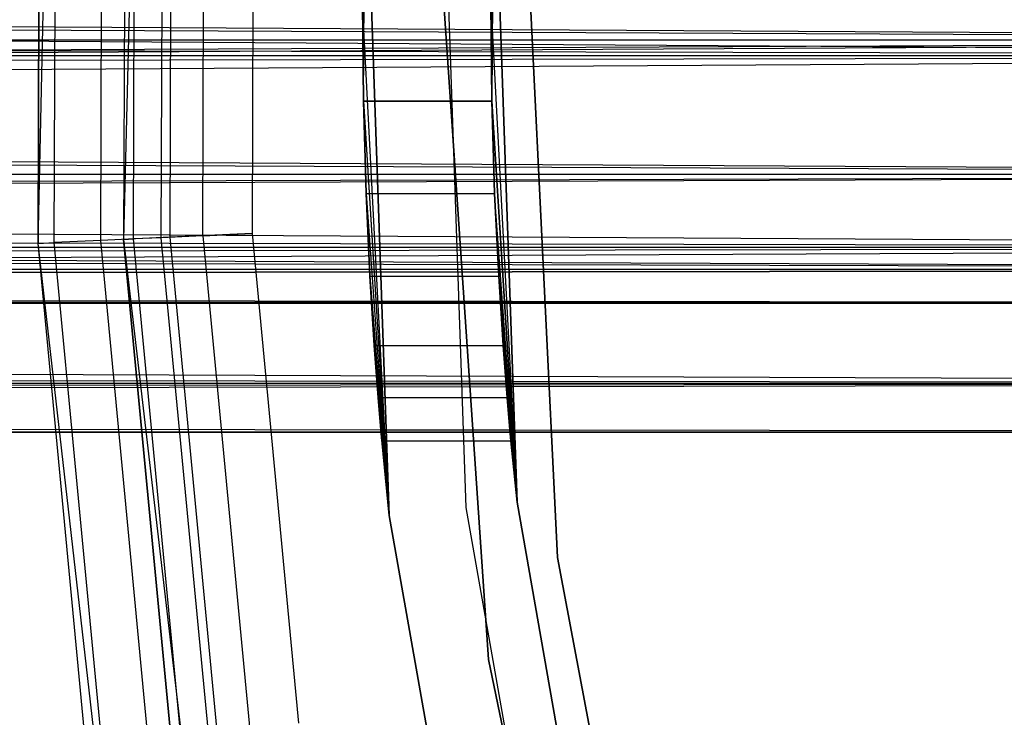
# Model space of a CAD drawing. Extents: x -28.1 to 0, y 0 to 28.1.
# Tile 44 of 215: x -16.482 to -16.029, y 13.746 to 14.067. Entities that reach past the tile are written whole.
import ezdxf

# ---------------------------------------------------------------- set-up
doc = ezdxf.new("R2010")
doc.units = 0
doc.header["$MEASUREMENT"] = 0
doc.layers.get('0').update_dxf_attribs({"color": 13, "linetype": 'CONTINUOUS'})

# ---------------------------------------------------------------- blocks, each defined once
blk = doc.blocks.new('ORTO_VIII_Z_ZAROWKA_OKAPO0')
at = {"color": 0}
for p, q in [((11.98393, 14.55693, 63.76495), (11.97603, 14.22747, 63.76495)), ((11.98393, 14.55693, 63.76495), (11.97603, 14.22747, 63.76495)), ((11.93671, 14.22566, 63.76495), (11.94406, 14.55336, 63.76495)), ((11.93671, 14.22566, 63.76495), (11.94406, 14.55336, 63.76495)), ((11.93671, 14.22566, 64.70983), (11.93747, 14.46134, 64.70983)), ((11.93747, 14.46134, 64.70983), (11.93671, 14.22566, 63.76495)), ((11.93747, 14.46134, 64.70983), (11.93671, 14.22566, 63.76495)), ((11.93671, 14.22566, 64.70983), (11.93747, 14.46134, 64.70983)), ((11.94419, 14.22601, 64.74749), (11.94495, 14.46095, 64.74749)), ((11.94419, 14.22601, 64.74749), (11.94495, 14.46095, 64.74749)), ((11.9655, 14.22699, 64.77942), (11.96626, 14.45984, 64.77942)), ((11.9655, 14.22699, 64.77942), (11.96626, 14.45984, 64.77942)), ((11.97678, 14.45928, 64.70983), (11.97603, 14.22747, 63.76495)), ((11.97678, 14.45928, 64.70983), (11.97603, 14.22747, 64.70983)), ((11.97678, 14.45928, 64.70983), (11.97603, 14.22747, 63.76495)), ((11.97678, 14.45928, 64.70983), (11.97603, 14.22747, 64.70983)), ((11.98052, 14.22768, 64.73243), (11.98127, 14.45905, 64.73243)), ((11.98052, 14.22768, 64.73243), (11.98127, 14.45905, 64.73243)), ((11.99331, 14.22826, 64.75159), (11.99406, 14.45838, 64.75159)), ((11.99331, 14.22826, 64.75159), (11.99406, 14.45838, 64.75159)), ((11.9974, 14.22845, 64.80076), (11.99814, 14.45817, 64.80076)), ((11.9974, 14.22845, 64.80076), (11.99814, 14.45817, 64.80076)), ((12.01245, 14.22914, 64.76439), (12.01319, 14.45738, 64.76439)), ((12.01245, 14.22914, 64.76439), (12.01319, 14.45738, 64.76439)), ((12.03576, 14.4562, 64.80825), (12.03503, 14.23018, 64.80825)), ((12.03576, 14.4562, 64.76888), (12.03503, 14.23018, 64.76888)), ((12.03576, 14.4562, 64.80825), (12.03503, 14.23018, 64.80825)), ((12.03576, 14.4562, 64.76888), (12.03503, 14.23018, 64.76888)), ((12.0862, 14.291, 0.76089), (12.08713, 14.41428, 0.64167)), ((12.0862, 14.291, 0.76089), (12.08713, 14.41428, 0.64167)), ((12.09808, 14.10057, 2.01962), (12.08713, 14.41428, 2.01962)), ((12.08713, 14.41428, 0.64167), (12.09808, 14.10057, 0.64167)), ((12.09808, 14.10057, 2.01962), (12.08713, 14.41428, 2.01962)), ((12.08713, 14.41428, 0.64167), (12.09808, 14.10057, 0.64167)), ((12.12254, 14.41304, 0.64167), (12.13332, 14.10427, 0.64167)), ((12.12254, 14.41304, 0.64167), (12.13332, 14.10427, 0.64167)), ((12.12254, 14.41304, 0.70072), (12.13332, 14.10427, 0.70072)), ((12.12254, 14.41304, 0.70072), (12.13332, 14.10427, 0.70072)), ((12.14615, 14.41222, 2.01962), (12.14527, 14.29114, 1.1524)), ((12.14615, 14.41222, 2.01962), (12.14527, 14.29114, 1.1524)), ((12.15681, 14.10674, 0.70072), (12.14615, 14.41222, 0.70072)), ((12.14615, 14.41222, 2.01962), (12.15681, 14.10674, 2.01962)), ((12.14615, 14.41222, 2.01962), (12.15681, 14.10674, 2.01962)), ((12.15681, 14.10674, 0.70072), (12.14615, 14.41222, 0.70072)), ((1.93418, 14.38462, 0.82779), (12.9578, 14.31915, 0.81984)), ((1.93418, 14.38462, 0.82779), (12.9578, 14.31915, 0.81984)), ((1.93418, 14.38286, 0.7655), (12.9578, 14.31203, 0.76121)), ((1.93418, 14.38286, 0.7655), (12.9578, 14.31203, 0.76121)), ((12.16097, 14.37785, 1.96056), (12.17549, 14.08133, 1.96056)), ((12.17549, 14.08133, 2.01962), (12.16097, 14.37785, 2.01962)), ((12.17549, 14.08133, 2.01962), (12.16097, 14.37785, 2.01962)), ((12.16097, 14.37785, 1.96056), (12.17549, 14.08133, 1.96056)), ((1.93418, 14.36873, 0.82284), (12.9578, 14.31915, 0.81984)), ((1.93418, 14.36873, 0.82284), (12.9578, 14.31915, 0.81984)), ((1.93418, 14.33576, 1.15348), (12.9578, 14.31203, 1.15204)), ((1.93418, 14.33576, 1.15348), (12.9578, 14.31203, 1.15204)), ((12.09808, 14.10057, 2.01962), (12.08576, 14.33576, 1.15741)), ((12.08576, 14.33576, 1.15741), (12.0862, 14.29114, 1.1524)), ((12.09808, 14.10057, 2.01962), (12.08576, 14.33576, 1.15741)), ((12.0862, 14.291, 0.76089), (12.08576, 14.33576, 0.75584)), ((12.0862, 14.291, 0.76089), (12.08576, 14.33576, 0.75584)), ((12.08576, 14.33576, 1.15741), (12.0862, 14.29114, 1.1524)), ((12.14377, 14.03447, 0.70072), (12.12316, 14.33576, 0.70072)), ((12.12316, 14.33576, 0.64167), (12.14377, 14.03447, 0.64167)), ((12.14377, 14.03447, 0.70072), (12.12316, 14.33576, 0.70072)), ((12.12316, 14.33576, 0.64167), (12.14377, 14.03447, 0.64167)), ((12.14481, 14.33576, 0.75584), (12.15681, 14.10674, 0.70072)), ((12.14481, 14.33576, 0.75584), (12.15681, 14.10674, 0.70072)), ((12.14481, 14.33576, 0.75584), (12.14527, 14.291, 0.76089)), ((12.14527, 14.29114, 1.1524), (12.14481, 14.33576, 1.15741)), ((12.14481, 14.33576, 0.75584), (12.14527, 14.291, 0.76089)), ((12.14527, 14.29114, 1.1524), (12.14481, 14.33576, 1.15741)), ((1.93418, 14.25748, 1.07003), (12.9578, 14.31915, 1.09342)), ((1.93418, 14.27172, 1.07864), (12.9578, 14.31915, 1.09342)), ((1.93418, 14.25748, 1.07003), (12.9578, 14.31915, 1.09342)), ((1.93418, 14.27172, 1.07864), (12.9578, 14.31915, 1.09342)), ((1.93418, 14.31915, 1.09342), (12.9578, 14.31915, 1.09342)), ((1.93418, 14.31915, 1.09342), (12.9578, 14.31915, 1.09342)), ((1.93418, 14.31915, 0.81984), (12.9578, 14.31915, 0.81984)), ((1.93418, 14.31915, 0.81984), (12.9578, 14.31915, 0.81984)), ((1.93418, 14.31915, 0.81984), (12.9578, 14.25748, 0.84322)), ((1.93418, 14.31915, 0.81984), (12.9578, 14.25748, 0.84322)), ((1.93418, 14.28865, 0.7655), (12.9578, 14.31203, 0.76121)), ((1.93418, 14.31203, 0.76121), (12.9578, 14.31203, 0.76121)), ((1.93418, 14.28865, 0.7655), (12.9578, 14.31203, 0.76121)), ((1.93418, 14.31203, 0.76121), (12.9578, 14.31203, 0.76121)), ((1.93418, 14.31203, 1.15204), (12.9578, 14.31203, 1.15204)), ((1.93418, 14.31203, 1.15204), (12.9578, 14.31203, 1.15204)), ((1.93418, 14.24428, 1.13093), (12.9578, 14.31203, 1.15204)), ((1.93418, 14.24428, 1.13093), (12.9578, 14.31203, 1.15204)), ((1.93418, 14.30278, 0.82284), (12.9578, 14.25748, 0.84322)), ((1.93418, 14.30278, 0.82284), (12.9578, 14.25748, 0.84322)), ((12.0862, 14.29114, 1.1524), (12.09808, 14.10057, 2.01962)), ((12.0862, 14.29114, 1.1524), (12.08744, 14.24864, 1.13753)), ((12.0862, 14.29114, 1.1524), (12.09808, 14.10057, 2.01962)), ((12.0862, 14.29114, 1.1524), (12.08744, 14.24864, 1.13753)), ((12.0862, 14.29114, 1.1524), (12.14527, 14.29114, 1.1524)), ((12.0862, 14.29114, 1.1524), (12.14527, 14.29114, 1.1524)), ((12.08744, 14.24864, 0.77572), (12.0862, 14.291, 0.76089)), ((12.0862, 14.291, 0.76089), (12.09808, 14.10057, 0.64167)), ((12.0862, 14.291, 0.76089), (12.09808, 14.10057, 0.64167)), ((12.0862, 14.291, 0.76089), (12.14527, 14.291, 0.76089)), ((12.0862, 14.291, 0.76089), (12.14527, 14.291, 0.76089)), ((12.08744, 14.24864, 0.77572), (12.0862, 14.291, 0.76089)), ((12.15681, 14.10674, 2.01962), (12.14527, 14.29114, 1.1524)), ((12.15681, 14.10674, 2.01962), (12.14527, 14.29114, 1.1524)), ((12.14654, 14.24864, 1.13753), (12.14527, 14.29114, 1.1524)), ((12.14654, 14.24864, 1.13753), (12.14527, 14.29114, 1.1524)), ((12.14527, 14.291, 0.76089), (12.15681, 14.10674, 0.70072)), ((12.14527, 14.291, 0.76089), (12.15681, 14.10674, 0.70072)), ((12.14527, 14.291, 0.76089), (12.14654, 14.24864, 0.77572)), ((12.14527, 14.291, 0.76089), (12.14654, 14.24864, 0.77572)), ((1.93418, 14.28865, 0.7655), (12.9578, 14.22393, 0.79462)), ((1.93418, 14.28865, 0.7655), (12.9578, 14.22393, 0.79462)), ((1.93418, 14.21374, 1.02066), (12.9578, 14.25748, 1.07003)), ((1.93418, 14.22235, 1.0349), (12.9578, 14.25748, 1.07003)), ((1.93418, 14.21374, 1.02066), (12.9578, 14.25748, 1.07003)), ((1.93418, 14.22235, 1.0349), (12.9578, 14.25748, 1.07003)), ((1.93418, 14.25748, 1.07003), (12.9578, 14.25748, 1.07003)), ((1.93418, 14.25748, 1.07003), (12.9578, 14.25748, 1.07003)), ((1.93418, 14.25748, 0.84322), (12.9578, 14.25748, 0.84322)), ((1.93418, 14.25748, 0.84322), (12.9578, 14.25748, 0.84322)), ((1.93418, 14.25748, 0.84322), (12.9578, 14.21374, 0.89259)), ((1.93418, 14.25748, 0.84322), (12.9578, 14.21374, 0.89259)), ((12.08744, 14.24864, 1.13753), (12.09808, 14.10057, 2.01962)), ((12.08744, 14.24864, 1.13753), (12.09808, 14.10057, 2.01962)), ((12.08744, 14.24864, 1.13753), (12.08924, 14.21056, 1.11361)), ((12.08924, 14.21062, 0.7996), (12.08744, 14.24864, 0.77572)), ((12.08744, 14.24864, 0.77572), (12.09808, 14.10057, 0.64167)), ((12.08744, 14.24864, 0.77572), (12.09808, 14.10057, 0.64167)), ((12.08744, 14.24864, 0.77572), (12.14654, 14.24864, 0.77572)), ((12.08744, 14.24864, 0.77572), (12.14654, 14.24864, 0.77572)), ((12.08924, 14.21062, 0.7996), (12.08744, 14.24864, 0.77572)), ((12.08744, 14.24864, 1.13753), (12.08924, 14.21056, 1.11361)), ((12.08744, 14.24864, 1.13753), (12.14654, 14.24864, 1.13753)), ((12.08744, 14.24864, 1.13753), (12.14654, 14.24864, 1.13753)), ((12.14654, 14.24864, 0.77572), (12.14839, 14.21062, 0.7996)), ((12.15681, 14.10674, 0.70072), (12.14654, 14.24864, 0.77572)), ((12.15681, 14.10674, 0.70072), (12.14654, 14.24864, 0.77572)), ((12.15681, 14.10674, 2.01962), (12.14654, 14.24864, 1.13753)), ((12.15681, 14.10674, 2.01962), (12.14654, 14.24864, 1.13753)), ((12.14839, 14.21056, 1.11361), (12.14654, 14.24864, 1.13753)), ((12.14654, 14.24864, 0.77572), (12.14839, 14.21062, 0.7996)), ((12.14839, 14.21056, 1.11361), (12.14654, 14.24864, 1.13753)), ((1.93418, 14.24438, 0.85349), (12.9578, 14.21374, 0.89259)), ((1.93418, 14.24438, 0.85349), (12.9578, 14.21374, 0.89259)), ((1.93418, 14.24428, 1.13093), (12.9578, 14.22393, 1.11863)), ((1.93418, 14.24428, 1.13093), (12.9578, 14.22393, 1.11863)), ((11.93671, 14.22566, 64.70983), (11.94419, 14.22601, 64.74749)), ((11.93671, 14.22566, 64.70983), (11.94419, 14.22601, 64.74749)), ((11.9655, 14.22699, 64.77942), (11.94419, 14.22601, 64.74749)), ((11.9655, 14.22699, 64.77942), (11.94419, 14.22601, 64.74749)), ((11.96646, 13.99212, 64.74749), (11.94419, 14.22601, 64.74749)), ((11.96646, 13.99212, 64.74749), (11.94419, 14.22601, 64.74749)), ((11.9974, 14.22845, 64.80076), (11.9655, 14.22699, 64.77942)), ((11.9974, 14.22845, 64.80076), (11.9655, 14.22699, 64.77942)), ((11.98758, 13.99518, 64.77942), (11.9655, 14.22699, 64.77942)), ((11.98758, 13.99518, 64.77942), (11.9655, 14.22699, 64.77942)), ((11.97603, 14.22747, 64.70983), (11.98052, 14.22768, 64.73243)), ((11.97603, 14.22747, 64.70983), (11.98052, 14.22768, 64.73243)), ((11.97603, 14.22747, 63.76495), (12.01407, 13.90011, 63.76495)), ((11.97603, 14.22747, 64.70983), (11.97603, 14.22747, 63.76495)), ((11.97603, 14.22747, 64.70983), (11.97603, 14.22747, 63.76495)), ((11.97603, 14.22747, 64.70983), (11.99801, 13.9967, 64.70983)), ((11.99801, 13.9967, 64.70983), (11.97603, 14.22747, 63.76495)), ((11.99801, 13.9967, 64.70983), (11.97603, 14.22747, 63.76495)), ((11.97603, 14.22747, 63.76495), (12.01407, 13.90011, 63.76495)), ((11.97603, 14.22747, 64.70983), (11.99801, 13.9967, 64.70983)), ((11.99331, 14.22826, 64.75159), (11.98052, 14.22768, 64.73243)), ((11.99331, 14.22826, 64.75159), (11.98052, 14.22768, 64.73243)), ((12.00246, 13.99734, 64.73243), (11.98052, 14.22768, 64.73243)), ((12.00246, 13.99734, 64.73243), (11.98052, 14.22768, 64.73243)), ((12.01245, 14.22914, 64.76439), (11.99331, 14.22826, 64.75159)), ((12.01245, 14.22914, 64.76439), (11.99331, 14.22826, 64.75159)), ((12.01513, 13.99918, 64.75159), (11.99331, 14.22826, 64.75159)), ((12.01513, 13.99918, 64.75159), (11.99331, 14.22826, 64.75159)), ((12.03503, 14.23018, 64.80825), (11.9974, 14.22845, 64.80076)), ((12.03503, 14.23018, 64.80825), (11.9974, 14.22845, 64.80076)), ((12.01918, 13.99977, 64.80076), (11.9974, 14.22845, 64.80076)), ((12.01918, 13.99977, 64.80076), (11.9974, 14.22845, 64.80076)), ((12.01245, 14.22914, 64.76439), (12.03503, 14.23018, 64.76888)), ((12.01245, 14.22914, 64.76439), (12.03503, 14.23018, 64.76888)), ((12.01245, 14.22914, 64.76439), (12.03409, 14.00193, 64.76439)), ((12.01245, 14.22914, 64.76439), (12.03409, 14.00193, 64.76439)), ((12.03503, 14.23018, 64.80825), (12.05645, 14.00517, 64.80825)), ((12.03503, 14.23018, 64.76888), (12.05645, 14.00517, 64.76888)), ((12.03503, 14.23018, 64.80825), (12.05645, 14.00517, 64.80825)), ((12.03503, 14.23018, 64.76888), (12.05645, 14.00517, 64.76888)), ((1.93418, 14.20522, 0.80928), (12.9578, 14.22393, 0.79462)), ((1.93418, 14.22393, 0.79462), (12.9578, 14.22393, 0.79462)), ((1.93418, 14.20522, 0.80928), (12.9578, 14.22393, 0.79462)), ((1.93418, 14.22393, 0.79462), (12.9578, 14.22393, 0.79462)), ((1.93418, 14.22393, 1.11863), (12.9578, 14.22393, 1.11863)), ((1.93418, 14.22393, 1.11863), (12.9578, 14.22393, 1.11863)), ((1.93418, 14.17375, 1.06845), (12.9578, 14.22393, 1.11863)), ((1.93418, 14.17375, 1.06845), (12.9578, 14.22393, 1.11863)), ((11.97404, 13.90002, 63.76495), (11.93671, 14.22566, 63.76495)), ((11.97404, 13.90002, 63.76495), (11.93671, 14.22566, 63.76495)), ((11.95905, 13.99105, 64.70983), (11.93671, 14.22566, 63.76495)), ((11.95905, 13.99105, 64.70983), (11.93671, 14.22566, 64.70983)), ((11.93671, 14.22566, 64.70983), (11.93671, 14.22566, 63.76495)), ((11.95905, 13.99105, 64.70983), (11.93671, 14.22566, 63.76495)), ((11.93671, 14.22566, 64.70983), (11.93671, 14.22566, 63.76495)), ((11.95905, 13.99105, 64.70983), (11.93671, 14.22566, 64.70983)), ((1.93418, 14.19796, 0.95663), (12.9578, 14.21374, 1.02066)), ((1.93418, 14.19897, 0.97324), (12.9578, 14.21374, 1.02066)), ((1.93418, 14.19796, 0.95663), (12.9578, 14.21374, 1.02066)), ((1.93418, 14.19897, 0.97324), (12.9578, 14.21374, 1.02066)), ((1.93418, 14.21374, 1.02066), (12.9578, 14.21374, 1.02066)), ((1.93418, 14.21374, 1.02066), (12.9578, 14.21374, 1.02066)), ((1.93418, 14.21374, 0.89259), (12.9578, 14.21374, 0.89259)), ((1.93418, 14.21374, 0.89259), (12.9578, 14.21374, 0.89259)), ((1.93418, 14.21374, 0.89259), (12.9578, 14.19796, 0.95663)), ((1.93418, 14.21374, 0.89259), (12.9578, 14.19796, 0.95663)), ((12.09124, 14.17877, 0.83144), (12.08924, 14.21062, 0.7996)), ((12.08924, 14.21062, 0.7996), (12.09808, 14.10057, 0.64167)), ((12.08924, 14.21062, 0.7996), (12.09808, 14.10057, 0.64167)), ((12.08924, 14.21062, 0.7996), (12.14839, 14.21062, 0.7996)), ((12.08924, 14.21062, 0.7996), (12.14839, 14.21062, 0.7996)), ((12.09124, 14.17877, 0.83144), (12.08924, 14.21062, 0.7996)), ((12.08924, 14.21056, 1.11361), (12.09808, 14.10057, 2.01962)), ((12.08924, 14.21056, 1.11361), (12.09808, 14.10057, 2.01962)), ((12.08924, 14.21056, 1.11361), (12.09124, 14.17877, 1.08182)), ((12.08924, 14.21056, 1.11361), (12.09124, 14.17877, 1.08182)), ((12.08924, 14.21056, 1.11361), (12.14839, 14.21056, 1.11361)), ((12.08924, 14.21056, 1.11361), (12.14839, 14.21056, 1.11361)), ((12.14839, 14.21062, 0.7996), (12.15681, 14.10674, 0.70072)), ((12.14839, 14.21062, 0.7996), (12.15681, 14.10674, 0.70072)), ((12.14839, 14.21062, 0.7996), (12.15044, 14.17877, 0.83144)), ((12.14839, 14.21062, 0.7996), (12.15044, 14.17877, 0.83144)), ((12.15044, 14.17877, 1.08182), (12.14839, 14.21056, 1.11361)), ((12.14839, 14.21056, 1.11361), (12.15681, 14.10674, 2.01962)), ((12.14839, 14.21056, 1.11361), (12.15681, 14.10674, 2.01962)), ((12.15044, 14.17877, 1.08182), (12.14839, 14.21056, 1.11361)), ((1.93418, 14.20692, 0.90776), (12.9578, 14.19796, 0.95663)), ((1.93418, 14.20692, 0.90776), (12.9578, 14.19796, 0.95663)), ((1.93418, 14.20522, 0.80928), (12.9578, 14.16145, 0.86515)), ((1.93418, 14.20522, 0.80928), (12.9578, 14.16145, 0.86515)), ((12.9578, 14.19796, 0.95663), (1.93418, 14.19796, 0.95663)), ((12.9578, 14.19796, 0.95663), (1.93418, 14.19796, 0.95663)), ((12.09124, 14.17877, 1.08182), (12.09808, 14.10057, 2.01962)), ((12.09124, 14.17877, 1.08182), (12.09304, 14.15482, 1.04369)), ((12.09124, 14.17877, 1.08182), (12.09808, 14.10057, 2.01962)), ((12.09304, 14.15486, 0.8695), (12.09124, 14.17877, 0.83144)), ((12.09124, 14.17877, 0.83144), (12.09808, 14.10057, 0.64167)), ((12.09124, 14.17877, 0.83144), (12.09808, 14.10057, 0.64167)), ((12.09124, 14.17877, 0.83144), (12.15044, 14.17877, 0.83144)), ((12.09124, 14.17877, 0.83144), (12.15044, 14.17877, 0.83144)), ((12.09304, 14.15486, 0.8695), (12.09124, 14.17877, 0.83144)), ((12.09124, 14.17877, 1.08182), (12.09304, 14.15482, 1.04369)), ((12.09124, 14.17877, 1.08182), (12.15044, 14.17877, 1.08182)), ((12.09124, 14.17877, 1.08182), (12.15044, 14.17877, 1.08182)), ((12.15044, 14.17877, 0.83144), (12.15681, 14.10674, 0.70072)), ((12.15044, 14.17877, 0.83144), (12.15681, 14.10674, 0.70072)), ((12.15044, 14.17877, 0.83144), (12.15229, 14.15486, 0.8695)), ((12.15229, 14.15483, 1.04369), (12.15044, 14.17877, 1.08182)), ((12.15044, 14.17877, 1.08182), (12.15681, 14.10674, 2.01962)), ((12.15044, 14.17877, 1.08182), (12.15681, 14.10674, 2.01962)), ((12.15044, 14.17877, 0.83144), (12.15229, 14.15486, 0.8695)), ((12.15229, 14.15483, 1.04369), (12.15044, 14.17877, 1.08182)), ((1.93418, 14.17375, 1.06845), (12.9578, 14.16145, 1.04811)), ((1.93418, 14.17375, 1.06845), (12.9578, 14.16145, 1.04811)), ((1.93418, 14.1517, 0.88682), (12.9578, 14.16145, 0.86515)), ((1.93418, 14.16145, 0.86515), (12.9578, 14.16145, 0.86515)), ((1.93418, 14.1517, 0.88682), (12.9578, 14.16145, 0.86515)), ((1.93418, 14.16145, 0.86515), (12.9578, 14.16145, 0.86515)), ((1.93418, 14.16145, 1.04811), (12.9578, 14.16145, 1.04811)), ((1.93418, 14.16145, 1.04811), (12.9578, 14.16145, 1.04811)), ((1.93418, 14.14034, 0.98036), (12.9578, 14.16145, 1.04811)), ((1.93418, 14.14034, 0.98036), (12.9578, 14.16145, 1.04811)), ((12.09429, 14.14, 0.91195), (12.09304, 14.15486, 0.8695)), ((12.09304, 14.15486, 0.8695), (12.09808, 14.10057, 0.64167)), ((12.09304, 14.15486, 0.8695), (12.09808, 14.10057, 0.64167)), ((12.09304, 14.15486, 0.8695), (12.15229, 14.15486, 0.8695)), ((12.09304, 14.15486, 0.8695), (12.15229, 14.15486, 0.8695)), ((12.09429, 14.14, 0.91195), (12.09304, 14.15486, 0.8695)), ((12.09304, 14.15482, 1.04369), (12.15229, 14.15483, 1.04369)), ((12.09304, 14.15482, 1.04369), (12.15229, 14.15483, 1.04369)), ((12.09304, 14.15482, 1.04369), (12.09808, 14.10057, 2.01962)), ((12.09304, 14.15482, 1.04369), (12.09808, 14.10057, 2.01962)), ((12.09304, 14.15482, 1.04369), (12.09429, 14.14, 1.00131)), ((12.09304, 14.15482, 1.04369), (12.09429, 14.14, 1.00131)), ((12.15229, 14.15486, 0.8695), (12.15357, 14.14, 0.91195)), ((12.15681, 14.10674, 0.70072), (12.15229, 14.15486, 0.8695)), ((12.15681, 14.10674, 0.70072), (12.15229, 14.15486, 0.8695)), ((12.15229, 14.15486, 0.8695), (12.15357, 14.14, 0.91195)), ((12.15357, 14.14, 1.00131), (12.15229, 14.15483, 1.04369)), ((12.15229, 14.15483, 1.04369), (12.15681, 14.10674, 2.01962)), ((12.15229, 14.15483, 1.04369), (12.15681, 14.10674, 2.01962)), ((12.15357, 14.14, 1.00131), (12.15229, 14.15483, 1.04369)), ((12.9578, 14.13891, 0.95663), (1.93418, 14.1517, 0.88682)), ((12.9578, 14.13891, 0.95663), (1.93418, 14.1517, 0.88682)), ((1.93418, 14.14034, 0.98036), (12.9578, 14.13891, 0.95663)), ((1.93418, 14.14034, 0.98036), (12.9578, 14.13891, 0.95663)), ((12.09429, 14.14, 1.00131), (12.09808, 14.10057, 2.01962)), ((12.09429, 14.14, 1.00131), (12.09808, 14.10057, 2.01962)), ((12.09429, 14.14, 1.00131), (12.09473, 14.13497, 0.9567)), ((12.09808, 14.10057, 0.64167), (12.09429, 14.14, 0.91195)), ((12.09473, 14.13497, 0.9567), (12.09429, 14.14, 0.91195)), ((12.09808, 14.10057, 0.64167), (12.09429, 14.14, 0.91195)), ((12.09429, 14.14, 0.91195), (12.15357, 14.14, 0.91195)), ((12.09429, 14.14, 0.91195), (12.15357, 14.14, 0.91195)), ((12.09473, 14.13497, 0.9567), (12.09429, 14.14, 0.91195)), ((12.09429, 14.14, 1.00131), (12.09473, 14.13497, 0.9567)), ((12.09429, 14.14, 1.00131), (12.15357, 14.14, 1.00131)), ((12.09429, 14.14, 1.00131), (12.15357, 14.14, 1.00131)), ((12.15357, 14.14, 0.91195), (12.15681, 14.10674, 0.70072)), ((12.15403, 14.13497, 0.9567), (12.15357, 14.14, 1.00131)), ((12.15357, 14.14, 1.00131), (12.15681, 14.10674, 2.01962)), ((12.15357, 14.14, 1.00131), (12.15681, 14.10674, 2.01962)), ((12.15357, 14.14, 0.91195), (12.15681, 14.10674, 0.70072)), ((12.15357, 14.14, 0.91195), (12.15403, 14.13497, 0.9567)), ((12.15357, 14.14, 0.91195), (12.15403, 14.13497, 0.9567)), ((12.15403, 14.13497, 0.9567), (12.15357, 14.14, 1.00131)), ((1.93418, 14.13891, 0.95663), (12.9578, 14.13891, 0.95663)), ((1.93418, 14.13891, 0.95663), (12.9578, 14.13891, 0.95663)), ((12.09473, 14.13497, 0.9567), (12.09808, 14.10057, 2.01962)), ((12.09473, 14.13497, 0.9567), (12.09808, 14.10057, 2.01962)), ((12.09473, 14.13497, 0.9567), (12.09808, 14.10057, 0.64167)), ((12.09473, 14.13497, 0.9567), (12.09808, 14.10057, 0.64167)), ((12.09473, 14.13497, 0.9567), (12.15403, 14.13497, 0.9567)), ((12.09473, 14.13497, 0.9567), (12.15403, 14.13497, 0.9567)), ((12.15681, 14.10674, 2.01962), (12.15403, 14.13497, 0.9567)), ((12.15681, 14.10674, 0.70072), (12.15403, 14.13497, 0.9567)), ((12.15681, 14.10674, 2.01962), (12.15403, 14.13497, 0.9567)), ((12.15681, 14.10674, 0.70072), (12.15403, 14.13497, 0.9567)), ((12.13332, 14.10427, 0.64167), (12.18697, 13.8, 0.64167)), ((12.13332, 14.10427, 0.64167), (12.18697, 13.8, 0.64167)), ((12.13332, 14.10427, 0.64167), (12.13332, 14.10427, 0.70072)), ((12.13332, 14.10427, 0.70072), (12.18697, 13.8, 0.70072)), ((12.13332, 14.10427, 0.64167), (12.13332, 14.10427, 0.70072)), ((12.13332, 14.10427, 0.70072), (12.18697, 13.8, 0.70072)), ((12.20989, 13.80572, 0.70072), (12.15681, 14.10674, 0.70072)), ((12.15681, 14.10674, 0.70072), (12.15681, 14.10674, 2.01962)), ((12.15681, 14.10674, 2.01962), (12.20989, 13.80572, 2.01962)), ((12.15681, 14.10674, 0.70072), (12.15681, 14.10674, 2.01962)), ((12.15681, 14.10674, 2.01962), (12.20989, 13.80572, 2.01962)), ((12.20989, 13.80572, 0.70072), (12.15681, 14.10674, 0.70072)), ((12.15259, 13.79143, 2.01962), (12.09808, 14.10057, 2.01962)), ((12.09808, 14.10057, 2.01962), (12.09808, 14.10057, 0.64167)), ((12.09808, 14.10057, 0.64167), (12.15259, 13.79143, 0.64167)), ((12.09808, 14.10057, 2.01962), (12.09808, 14.10057, 0.64167)), ((12.15259, 13.79143, 2.01962), (12.09808, 14.10057, 2.01962)), ((12.09808, 14.10057, 0.64167), (12.15259, 13.79143, 0.64167)), ((12.17549, 14.08133, 1.96056), (12.17549, 14.08133, 2.01962)), ((12.17549, 14.08133, 1.96056), (12.23026, 13.78954, 1.96056)), ((12.23026, 13.78954, 2.01962), (12.17549, 14.08133, 2.01962)), ((12.17549, 14.08133, 1.96056), (12.17549, 14.08133, 2.01962)), ((12.23026, 13.78954, 2.01962), (12.17549, 14.08133, 2.01962)), ((12.17549, 14.08133, 1.96056), (12.23026, 13.78954, 1.96056)), ((12.20521, 13.7388, 0.70072), (12.14377, 14.03447, 0.70072)), ((12.14377, 14.03447, 0.70072), (12.14377, 14.03447, 0.64167)), ((12.14377, 14.03447, 0.64167), (12.20521, 13.7388, 0.64167)), ((12.14377, 14.03447, 0.70072), (12.14377, 14.03447, 0.64167)), ((12.20521, 13.7388, 0.70072), (12.14377, 14.03447, 0.70072)), ((12.14377, 14.03447, 0.64167), (12.20521, 13.7388, 0.64167))]:
    blk.add_line(p, q, dxfattribs=at)

msp = doc.modelspace()

# ---------------------------------------------------------------- block references
at = {"color": 0}
msp.add_blockref('ORTO_VIII_Z_ZAROWKA_OKAPO0', (-28.41, -0.26151, -0.64167), dxfattribs=at)

doc.saveas('drawing.dxf')
